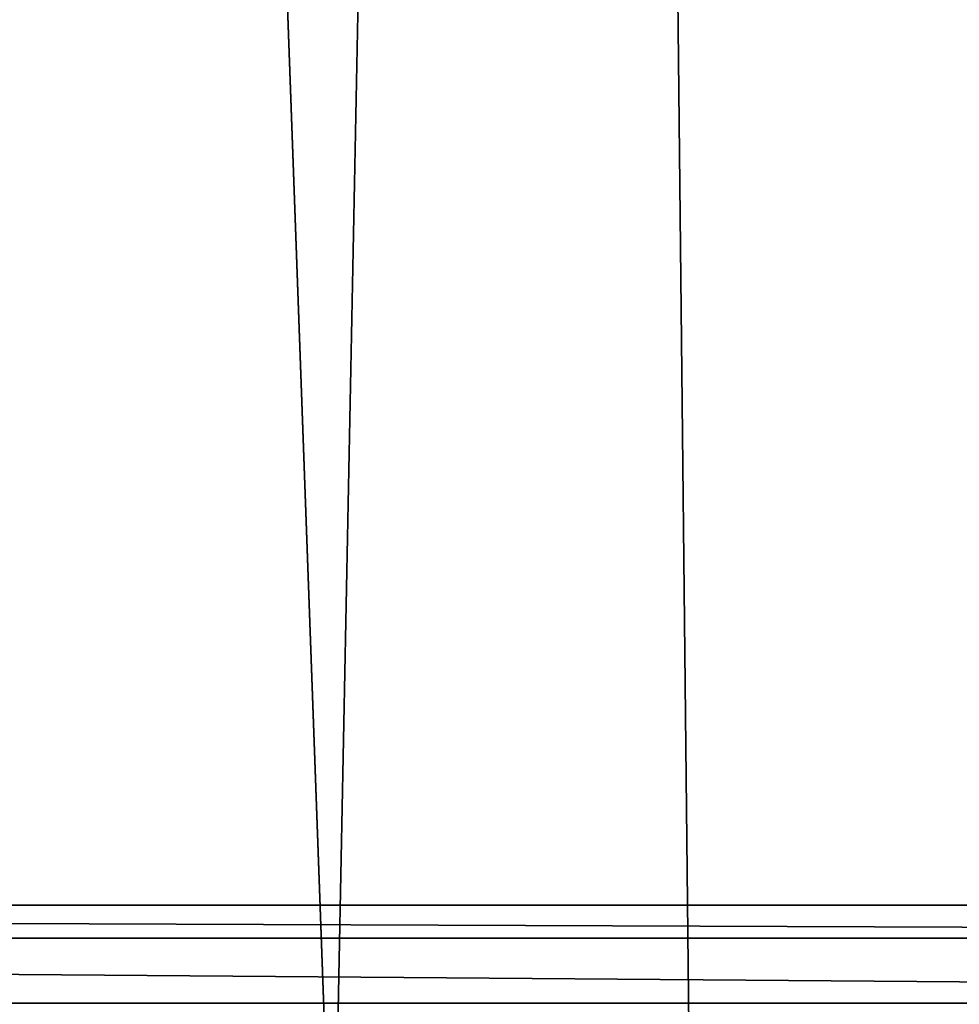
# Model space of a CAD drawing. Header units: millimetres. Extents: x -65 to 65, y -82 to 87.
# Tile 177 of 223: x 2 to 7, y 26 to 31. Entities that reach past the tile are written whole.
import ezdxf

# ---------------------------------------------------------------- set-up
doc = ezdxf.new("R2010")
doc.units = ezdxf.units.MM
doc.header["$LTSCALE"] = 101.851852
doc.layers.add('812', color=7, linetype='CONTINUOUS')
doc.layers.add('817', color=7, linetype='CONTINUOUS')

msp = doc.modelspace()

# ---------------------------------------------------------------- linework, layer by layer
at = {"layer": '812', "linetype": 'CONTINUOUS'}
for points in [[(5.0752, 86.8, 87.5), (1.586, 86.9805, 87.5), (3.8496, 24.5933, 87.5), (5.0752, 86.8, 87.5)], [(3.8496, 24.5933, 87.5), (1.586, 86.9805, 87.5), (1.933, 24.8606, 87.5), (3.8496, 24.5933, 87.5)], [(5.7333, 24.1502, 87.5), (5.0752, 86.8, 87.5), (3.8496, 24.5933, 87.5), (5.7333, 24.1502, 87.5)], [(8.5494, 86.4309, 87.5), (5.0752, 86.8, 87.5), (7.5681, 23.5353, 87.5), (8.5494, 86.4309, 87.5)], [(7.5681, 23.5353, 87.5), (5.0752, 86.8, 87.5), (5.7333, 24.1502, 87.5), (7.5681, 23.5353, 87.5)]]:
    msp.add_3dface(points, dxfattribs=at)
at = {"layer": '817', "linetype": 'CONTINUOUS'}
for points in [[(23.9181, 26.4781, 85), (23.0819, 26.4781, 85), (-25.5, 61.0359, 85), (23.9181, 26.4781, 85)], [(-25.5, 61.0359, 85), (23.0819, 26.4781, 85), (-23.0819, 26.4781, 85), (-25.5, 61.0359, 85)], [(-24.7361, 60.6958, 85), (23.9181, 26.4781, 85), (-25.5, 61.0359, 85), (-24.7361, 60.6958, 85)], [(-23.9181, 60.5219, 85), (23.9181, 26.4781, 85), (-24.7361, 60.6958, 85), (-23.9181, 60.5219, 85)], [(24.7361, 26.3042, 85), (23.9181, 26.4781, 85), (-23.9181, 60.5219, 85), (24.7361, 26.3042, 85)], [(25.5, 25.9641, 85), (24.7361, 26.3042, 85), (-23.9181, 60.5219, 85), (25.5, 25.9641, 85)], [(-23.0819, 60.5219, 85), (25.5, 25.9641, 85), (-23.9181, 60.5219, 85), (-23.0819, 60.5219, 85)], [(23.0819, 60.5219, 85), (25.5, 25.9641, 85), (-23.0819, 60.5219, 85), (23.0819, 60.5219, 85)], [(23.0819, 26.4781, 85), (22.2639, 26.3042, 85), (-23.0819, 26.4781, 85), (23.0819, 26.4781, 85)], [(-23.0819, 26.4781, 85), (22.2639, 26.3042, 85), (-22.2639, 26.3042, 85), (-23.0819, 26.4781, 85)], [(22.2639, 26.3042, 85), (21.5, 25.9641, 85), (-22.2639, 26.3042, 85), (22.2639, 26.3042, 85)], [(-22.2639, 26.3042, 85), (21.5, 25.9641, 85), (-21.5, 25.9641, 85), (-22.2639, 26.3042, 85)], [(21.5, 25.9641, 85), (20.8235, 25.4726, 85), (-21.5, 25.9641, 85), (21.5, 25.9641, 85)], [(-21.5, 25.9641, 85), (20.8235, 25.4726, 85), (-20.8235, 25.4726, 85), (-21.5, 25.9641, 85)]]:
    msp.add_3dface(points, dxfattribs=at)

doc.saveas('drawing.dxf')
